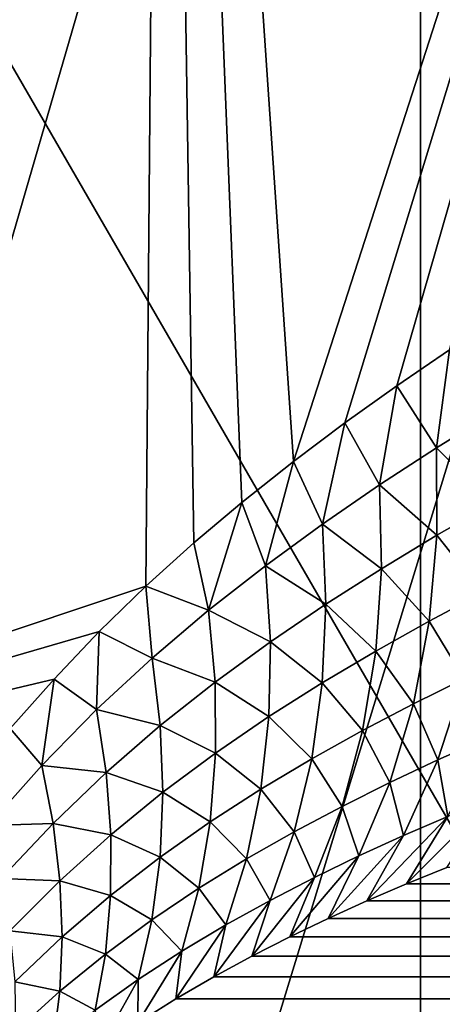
# Model space of a CAD drawing. Header units: millimetres. Extents: x 0 to 99, y -177 to 177.
# Tile 34 of 192: x 29.62 to 30.91, y -60.85 to -57.85. Entities that reach past the tile are written whole.
import ezdxf

# ---------------------------------------------------------------- set-up
doc = ezdxf.new("R2010")
doc.units = ezdxf.units.MM
doc.header["$LTSCALE"] = 26.699852
for name, color, linetype in [('12', 7, 'CONTINUOUS'), ('16', 7, 'CONTINUOUS'), ('24', 7, 'CONTINUOUS'), ('26', 7, 'CONTINUOUS'), ('67', 7, 'CONTINUOUS'), ('71', 7, 'CONTINUOUS'), ('96', 7, 'CONTINUOUS'), ('97', 7, 'CONTINUOUS')]:
    doc.layers.add(name, color=color, linetype=linetype)

msp = doc.modelspace()

# ---------------------------------------------------------------- linework, layer by layer
at = {"layer": '12', "color": 253, "linetype": 'Continuous', "true_color": 0x9ca8ab}
for points in [[(31.5781, -55.2962, -46.0489), (32.0021, -62.1427, -44.5228), (29.0073, -56.9646, -49.1265), (31.5781, -55.2962, -46.0489)], [(29.0073, -56.9646, -49.1265), (32.0021, -62.1427, -44.5228), (29.4261, -64.0165, -47.5932), (29.0073, -56.9646, -49.1265)]]:
    msp.add_3dface(points, dxfattribs=at)
at = {"layer": '16', "color": 253, "linetype": 'Continuous', "true_color": 0x9ca8ab}
for points in [[(30.0623, -53.3582, -36.0681), (30.4593, -59.1961, -34.667), (32.7572, -52.0759, -31.733), (30.0623, -53.3582, -36.0681)], [(30.6157, -59.0789, -34.4315), (32.7572, -52.0759, -31.733), (30.4593, -59.1961, -34.667), (30.6157, -59.0789, -34.4315)], [(30.7745, -58.9655, -34.1901), (32.7572, -52.0759, -31.733), (30.6157, -59.0789, -34.4315), (30.7745, -58.9655, -34.1901)], [(30.9356, -58.8556, -33.9429), (32.7572, -52.0759, -31.733), (30.7745, -58.9655, -34.1901), (30.9356, -58.8556, -33.9429)], [(27.3583, -53.6955, -40.104), (27.7605, -60.3275, -38.6319), (30.0623, -53.3582, -36.0681), (27.3583, -53.6955, -40.104)], [(30.0623, -53.3582, -36.0681), (27.7605, -60.3275, -38.6319), (30.0092, -59.577, -35.3304), (30.0623, -53.3582, -36.0681)], [(30.1556, -59.4444, -35.1172), (30.0623, -53.3582, -36.0681), (30.0092, -59.577, -35.3304), (30.1556, -59.4444, -35.1172)], [(30.4593, -59.1961, -34.667), (30.0623, -53.3582, -36.0681), (30.3015, -59.3212, -34.9021), (30.4593, -59.1961, -34.667)], [(30.3015, -59.3212, -34.9021), (30.0623, -53.3582, -36.0681), (30.1556, -59.4444, -35.1172), (30.3015, -59.3212, -34.9021)], [(30.0092, -59.577, -35.3304), (27.7605, -60.3275, -38.6319), (29.867, -59.7156, -35.5349), (30.0092, -59.577, -35.3304)], [(29.867, -59.7156, -35.5349), (27.7605, -60.3275, -38.6319), (29.729, -59.8602, -35.7307), (29.867, -59.7156, -35.5349)], [(29.729, -59.8602, -35.7307), (27.7605, -60.3275, -38.6319), (29.5954, -60.0108, -35.9176), (29.729, -59.8602, -35.7307)]]:
    msp.add_3dface(points, dxfattribs=at)
at = {"layer": '24', "color": 253, "linetype": 'Continuous', "true_color": 0x9ca8ab}
for points in [[(30.9356, -58.8556, -33.9429), (30.7745, -58.9655, -34.1901), (30.8955, -59.1551, -33.942), (30.9356, -58.8556, -33.9429)], [(31.069, -59.0484, -33.6712), (30.9356, -58.8556, -33.9429), (30.8955, -59.1551, -33.942), (31.069, -59.0484, -33.6712)], [(30.7745, -58.9655, -34.1901), (30.6157, -59.0789, -34.4315), (30.7217, -59.268, -34.2105), (30.7745, -58.9655, -34.1901)], [(30.8955, -59.1551, -33.942), (30.7745, -58.9655, -34.1901), (30.7217, -59.268, -34.2105), (30.8955, -59.1551, -33.942)], [(31.069, -59.0484, -33.6712), (30.8955, -59.1551, -33.942), (31.0657, -59.3257, -33.554), (31.069, -59.0484, -33.6712)], [(30.6157, -59.0789, -34.4315), (30.4593, -59.1961, -34.667), (30.5477, -59.3875, -34.4767), (30.6157, -59.0789, -34.4315)], [(30.7217, -59.268, -34.2105), (30.6157, -59.0789, -34.4315), (30.5477, -59.3875, -34.4767), (30.7217, -59.268, -34.2105)], [(30.8955, -59.1551, -33.942), (30.7217, -59.268, -34.2105), (30.8968, -59.4218, -33.8242), (30.8955, -59.1551, -33.942)], [(30.8955, -59.1551, -33.942), (30.8968, -59.4218, -33.8242), (31.0657, -59.3257, -33.554), (30.8955, -59.1551, -33.942)], [(30.4593, -59.1961, -34.667), (30.3015, -59.3212, -34.9021), (30.3737, -59.5144, -34.7398), (30.4593, -59.1961, -34.667)], [(30.5477, -59.3875, -34.4767), (30.4593, -59.1961, -34.667), (30.3737, -59.5144, -34.7398), (30.5477, -59.3875, -34.4767)], [(30.7217, -59.268, -34.2105), (30.5477, -59.3875, -34.4767), (30.7276, -59.5236, -34.0922), (30.7217, -59.268, -34.2105)], [(30.7217, -59.268, -34.2105), (30.7276, -59.5236, -34.0922), (30.8968, -59.4218, -33.8242), (30.7217, -59.268, -34.2105)], [(30.3015, -59.3212, -34.9021), (30.1556, -59.4444, -35.1172), (30.2005, -59.6502, -34.9987), (30.3015, -59.3212, -34.9021)], [(30.3737, -59.5144, -34.7398), (30.3015, -59.3212, -34.9021), (30.2005, -59.6502, -34.9987), (30.3737, -59.5144, -34.7398)], [(30.8968, -59.4218, -33.8242), (31.0362, -59.5976, -33.422), (31.0657, -59.3257, -33.554), (30.8968, -59.4218, -33.8242)], [(30.5477, -59.3875, -34.4767), (30.3737, -59.5144, -34.7398), (30.5582, -59.6317, -34.3578), (30.5477, -59.3875, -34.4767)], [(30.5477, -59.3875, -34.4767), (30.5582, -59.6317, -34.3578), (30.7276, -59.5236, -34.0922), (30.5477, -59.3875, -34.4767)], [(30.7276, -59.5236, -34.0922), (30.8734, -59.6835, -33.6926), (30.8968, -59.4218, -33.8242), (30.7276, -59.5236, -34.0922)], [(30.8734, -59.6835, -33.6926), (31.0362, -59.5976, -33.422), (30.8968, -59.4218, -33.8242), (30.8734, -59.6835, -33.6926)], [(30.1556, -59.4444, -35.1172), (30.0092, -59.577, -35.3304), (30.2005, -59.6502, -34.9987), (30.1556, -59.4444, -35.1172)], [(30.3737, -59.5144, -34.7398), (30.2005, -59.6502, -34.9987), (30.3889, -59.7466, -34.6204), (30.3737, -59.5144, -34.7398)], [(30.3737, -59.5144, -34.7398), (30.3889, -59.7466, -34.6204), (30.5582, -59.6317, -34.3578), (30.3737, -59.5144, -34.7398)], [(30.5582, -59.6317, -34.3578), (30.7104, -59.7747, -33.9609), (30.7276, -59.5236, -34.0922), (30.5582, -59.6317, -34.3578)], [(30.7104, -59.7747, -33.9609), (30.8734, -59.6835, -33.6926), (30.7276, -59.5236, -34.0922), (30.7104, -59.7747, -33.9609)], [(30.0092, -59.577, -35.3304), (29.867, -59.7156, -35.5349), (30.0286, -59.7961, -35.2522), (30.0092, -59.577, -35.3304)], [(30.2005, -59.6502, -34.9987), (30.0092, -59.577, -35.3304), (30.0286, -59.7961, -35.2522), (30.2005, -59.6502, -34.9987)], [(30.8734, -59.6835, -33.6926), (30.9806, -59.8592, -33.2775), (31.0362, -59.5976, -33.422), (30.8734, -59.6835, -33.6926)], [(30.2005, -59.6502, -34.9987), (30.0286, -59.7961, -35.2522), (30.2203, -59.8697, -34.8789), (30.2005, -59.6502, -34.9987)], [(30.2005, -59.6502, -34.9987), (30.2203, -59.8697, -34.8789), (30.3889, -59.7466, -34.6204), (30.2005, -59.6502, -34.9987)], [(30.3889, -59.7466, -34.6204), (30.5473, -59.8717, -34.2269), (30.5582, -59.6317, -34.3578), (30.3889, -59.7466, -34.6204)], [(30.5473, -59.8717, -34.2269), (30.7104, -59.7747, -33.9609), (30.5582, -59.6317, -34.3578), (30.5473, -59.8717, -34.2269)], [(30.7104, -59.7747, -33.9609), (30.8255, -59.9358, -33.5491), (30.8734, -59.6835, -33.6926), (30.7104, -59.7747, -33.9609)], [(30.8255, -59.9358, -33.5491), (30.9806, -59.8592, -33.2775), (30.8734, -59.6835, -33.6926), (30.8255, -59.9358, -33.5491)], [(29.867, -59.7156, -35.5349), (29.729, -59.8602, -35.7307), (29.8588, -59.9536, -35.499), (29.867, -59.7156, -35.5349)], [(30.0286, -59.7961, -35.2522), (29.867, -59.7156, -35.5349), (29.8588, -59.9536, -35.499), (30.0286, -59.7961, -35.2522)], [(30.2203, -59.8697, -34.8789), (30.3843, -59.975, -34.4898), (30.3889, -59.7466, -34.6204), (30.2203, -59.8697, -34.8789)], [(30.3843, -59.975, -34.4898), (30.5473, -59.8717, -34.2269), (30.3889, -59.7466, -34.6204), (30.3843, -59.975, -34.4898)], [(30.0286, -59.7961, -35.2522), (29.8588, -59.9536, -35.499), (30.0532, -60.0023, -35.1318), (30.0286, -59.7961, -35.2522)], [(30.0286, -59.7961, -35.2522), (30.0532, -60.0023, -35.1318), (30.2203, -59.8697, -34.8789), (30.0286, -59.7961, -35.2522)], [(30.5473, -59.8717, -34.2269), (30.6703, -60.0173, -33.8185), (30.7104, -59.7747, -33.9609), (30.5473, -59.8717, -34.2269)], [(30.6703, -60.0173, -33.8185), (30.8255, -59.9358, -33.5491), (30.7104, -59.7747, -33.9609), (30.6703, -60.0173, -33.8185)], [(29.729, -59.8602, -35.7307), (29.5954, -60.0108, -35.9176), (29.6918, -60.1237, -35.7378), (29.729, -59.8602, -35.7307)], [(29.8588, -59.9536, -35.499), (29.729, -59.8602, -35.7307), (29.6918, -60.1237, -35.7378), (29.8588, -59.9536, -35.499)], [(30.8255, -59.9358, -33.5491), (30.8996, -60.1071, -33.1223), (30.9806, -59.8592, -33.2775), (30.8255, -59.9358, -33.5491)], [(30.8996, -60.1071, -33.1223), (31.0454, -60.0427, -32.8468), (30.9806, -59.8592, -33.2775), (30.8996, -60.1071, -33.1223)], [(30.0532, -60.0023, -35.1318), (30.2221, -60.0859, -34.7486), (30.2203, -59.8697, -34.8789), (30.0532, -60.0023, -35.1318)], [(30.2221, -60.0859, -34.7486), (30.3843, -59.975, -34.4898), (30.2203, -59.8697, -34.8789), (30.2221, -60.0859, -34.7486)], [(30.3843, -59.975, -34.4898), (30.515, -60.104, -34.0856), (30.5473, -59.8717, -34.2269), (30.3843, -59.975, -34.4898)], [(30.515, -60.104, -34.0856), (30.6703, -60.0173, -33.8185), (30.5473, -59.8717, -34.2269), (30.515, -60.104, -34.0856)], [(30.6703, -60.0173, -33.8185), (30.7537, -60.1757, -33.3957), (30.8255, -59.9358, -33.5491), (30.6703, -60.0173, -33.8185)], [(30.7537, -60.1757, -33.3957), (30.8996, -60.1071, -33.1223), (30.8255, -59.9358, -33.5491), (30.7537, -60.1757, -33.3957)], [(29.8588, -59.9536, -35.499), (29.6918, -60.1237, -35.7378), (29.8882, -60.1457, -35.3782), (29.8588, -59.9536, -35.499)], [(29.8588, -59.9536, -35.499), (29.8882, -60.1457, -35.3782), (30.0532, -60.0023, -35.1318), (29.8588, -59.9536, -35.499)], [(30.2221, -60.0859, -34.7486), (30.3599, -60.1966, -34.3497), (30.3843, -59.975, -34.4898), (30.2221, -60.0859, -34.7486)], [(30.3599, -60.1966, -34.3497), (30.515, -60.104, -34.0856), (30.3843, -59.975, -34.4898), (30.3599, -60.1966, -34.3497)], [(29.6918, -60.1237, -35.7378), (29.5954, -60.0108, -35.9176), (29.5286, -60.3074, -35.967), (29.6918, -60.1237, -35.7378)], [(29.8882, -60.1457, -35.3782), (30.0613, -60.2056, -35.002), (30.0532, -60.0023, -35.1318), (29.8882, -60.1457, -35.3782)], [(30.0613, -60.2056, -35.002), (30.2221, -60.0859, -34.7486), (30.0532, -60.0023, -35.1318), (30.0613, -60.2056, -35.002)], [(30.515, -60.104, -34.0856), (30.6077, -60.2487, -33.6668), (30.6703, -60.0173, -33.8185), (30.515, -60.104, -34.0856)], [(30.6077, -60.2487, -33.6668), (30.7537, -60.1757, -33.3957), (30.6703, -60.0173, -33.8185), (30.6077, -60.2487, -33.6668)], [(30.8996, -60.1071, -33.1223), (30.9305, -60.2791, -32.6815), (31.0454, -60.0427, -32.8468), (30.8996, -60.1071, -33.1223)], [(30.0613, -60.2056, -35.002), (30.2055, -60.2961, -34.6095), (30.2221, -60.0859, -34.7486), (30.0613, -60.2056, -35.002)], [(30.2055, -60.2961, -34.6095), (30.3599, -60.1966, -34.3497), (30.2221, -60.0859, -34.7486), (30.2055, -60.2961, -34.6095)], [(29.6918, -60.1237, -35.7378), (29.5286, -60.3074, -35.967), (29.7261, -60.3009, -35.6165), (29.6918, -60.1237, -35.7378)], [(29.6918, -60.1237, -35.7378), (29.7261, -60.3009, -35.6165), (29.8882, -60.1457, -35.3782), (29.6918, -60.1237, -35.7378)], [(30.3599, -60.1966, -34.3497), (30.4617, -60.3263, -33.9355), (30.515, -60.104, -34.0856), (30.3599, -60.1966, -34.3497)], [(30.4617, -60.3263, -33.9355), (30.6077, -60.2487, -33.6668), (30.515, -60.104, -34.0856), (30.4617, -60.3263, -33.9355)], [(30.7537, -60.1757, -33.3957), (30.7949, -60.3375, -32.9591), (30.8996, -60.1071, -33.1223), (30.7537, -60.1757, -33.3957)], [(30.7949, -60.3375, -32.9591), (30.9305, -60.2791, -32.6815), (30.8996, -60.1071, -33.1223), (30.7949, -60.3375, -32.9591)], [(29.7261, -60.3009, -35.6165), (29.9026, -60.3353, -35.2487), (29.8882, -60.1457, -35.3782), (29.7261, -60.3009, -35.6165)], [(29.9026, -60.3353, -35.2487), (30.0613, -60.2056, -35.002), (29.8882, -60.1457, -35.3782), (29.9026, -60.3353, -35.2487)], [(30.6077, -60.2487, -33.6668), (30.6593, -60.3996, -33.2346), (30.7537, -60.1757, -33.3957), (30.6077, -60.2487, -33.6668)], [(30.6593, -60.3996, -33.2346), (30.7949, -60.3375, -32.9591), (30.7537, -60.1757, -33.3957), (30.6593, -60.3996, -33.2346)], [(29.9026, -60.3353, -35.2487), (30.0526, -60.4036, -34.864), (30.0613, -60.2056, -35.002), (29.9026, -60.3353, -35.2487)], [(30.0526, -60.4036, -34.864), (30.2055, -60.2961, -34.6095), (30.0613, -60.2056, -35.002), (30.0526, -60.4036, -34.864)], [(30.2055, -60.2961, -34.6095), (30.3159, -60.4092, -34.2013), (30.3599, -60.1966, -34.3497), (30.2055, -60.2961, -34.6095)], [(30.3159, -60.4092, -34.2013), (30.4617, -60.3263, -33.9355), (30.3599, -60.1966, -34.3497), (30.3159, -60.4092, -34.2013)], [(30.4617, -60.3263, -33.9355), (30.5238, -60.4656, -33.5078), (30.6077, -60.2487, -33.6668), (30.4617, -60.3263, -33.9355)], [(30.5238, -60.4656, -33.5078), (30.6593, -60.3996, -33.2346), (30.6077, -60.2487, -33.6668), (30.5238, -60.4656, -33.5078)], [(30.8044, -60.4854, -32.5024), (30.9274, -60.4355, -32.2252), (31.066, -60.2241, -32.4017), (30.8044, -60.4854, -32.5024)], [(30.9305, -60.2791, -32.6815), (30.8044, -60.4854, -32.5024), (31.066, -60.2241, -32.4017), (30.9305, -60.2791, -32.6815)], [(30.6837, -60.537, -32.7734), (30.8044, -60.4854, -32.5024), (30.9305, -60.2791, -32.6815), (30.6837, -60.537, -32.7734)], [(30.7949, -60.3375, -32.9591), (30.6837, -60.537, -32.7734), (30.9305, -60.2791, -32.6815), (30.7949, -60.3375, -32.9591)], [(29.5286, -60.3074, -35.967), (29.5676, -60.4686, -35.8453), (29.7261, -60.3009, -35.6165), (29.5286, -60.3074, -35.967)], [(29.5676, -60.4686, -35.8453), (29.7468, -60.4757, -35.4873), (29.7261, -60.3009, -35.6165), (29.5676, -60.4686, -35.8453)], [(29.7468, -60.4757, -35.4873), (29.9026, -60.3353, -35.2487), (29.7261, -60.3009, -35.6165), (29.7468, -60.4757, -35.4873)], [(30.0526, -60.4036, -34.864), (30.1708, -60.4984, -34.4628), (30.2055, -60.2961, -34.6095), (30.0526, -60.4036, -34.864)], [(30.1708, -60.4984, -34.4628), (30.3159, -60.4092, -34.2013), (30.2055, -60.2961, -34.6095), (30.1708, -60.4984, -34.4628)], [(29.7468, -60.4757, -35.4873), (29.9017, -60.5202, -35.1117), (29.9026, -60.3353, -35.2487), (29.7468, -60.4757, -35.4873)], [(29.9017, -60.5202, -35.1117), (30.0526, -60.4036, -34.864), (29.9026, -60.3353, -35.2487), (29.9017, -60.5202, -35.1117)], [(30.3159, -60.4092, -34.2013), (30.3882, -60.5357, -33.7786), (30.4617, -60.3263, -33.9355), (30.3159, -60.4092, -34.2013)], [(30.3882, -60.5357, -33.7786), (30.5238, -60.4656, -33.5078), (30.4617, -60.3263, -33.9355), (30.3882, -60.5357, -33.7786)], [(30.5653, -60.5904, -33.0381), (30.6837, -60.537, -32.7734), (30.7949, -60.3375, -32.9591), (30.5653, -60.5904, -33.0381)], [(30.6593, -60.3996, -33.2346), (30.5653, -60.5904, -33.0381), (30.7949, -60.3375, -32.9591), (30.6593, -60.3996, -33.2346)], [(29.9017, -60.5202, -35.1117), (30.0272, -60.5947, -34.719), (30.0526, -60.4036, -34.864), (29.9017, -60.5202, -35.1117)], [(30.0272, -60.5947, -34.719), (30.1708, -60.4984, -34.4628), (30.0526, -60.4036, -34.864), (30.0272, -60.5947, -34.719)], [(30.4481, -60.6466, -33.2983), (30.5653, -60.5904, -33.0381), (30.6593, -60.3996, -33.2346), (30.4481, -60.6466, -33.2983)], [(30.5238, -60.4656, -33.5078), (30.4481, -60.6466, -33.2983), (30.6593, -60.3996, -33.2346), (30.5238, -60.4656, -33.5078)], [(30.1708, -60.4984, -34.4628), (30.253, -60.6104, -34.0465), (30.3159, -60.4092, -34.2013), (30.1708, -60.4984, -34.4628)], [(30.253, -60.6104, -34.0465), (30.3882, -60.5357, -33.7786), (30.3159, -60.4092, -34.2013), (30.253, -60.6104, -34.0465)], [(29.5946, -60.6279, -35.7165), (29.7468, -60.4757, -35.4873), (29.5676, -60.4686, -35.8453), (29.5946, -60.6279, -35.7165)], [(29.5946, -60.6279, -35.7165), (29.7536, -60.6467, -35.3515), (29.7468, -60.4757, -35.4873), (29.5946, -60.6279, -35.7165)], [(29.7536, -60.6467, -35.3515), (29.9017, -60.5202, -35.1117), (29.7468, -60.4757, -35.4873), (29.7536, -60.6467, -35.3515)], [(30.3322, -60.7055, -33.554), (30.4481, -60.6466, -33.2983), (30.5238, -60.4656, -33.5078), (30.3322, -60.7055, -33.554)], [(30.3882, -60.5357, -33.7786), (30.3322, -60.7055, -33.554), (30.5238, -60.4656, -33.5078), (30.3882, -60.5357, -33.7786)], [(29.7536, -60.6467, -35.3515), (29.8856, -60.6992, -34.9684), (29.9017, -60.5202, -35.1117), (29.7536, -60.6467, -35.3515)], [(29.8856, -60.6992, -34.9684), (30.0272, -60.5947, -34.719), (29.9017, -60.5202, -35.1117), (29.8856, -60.6992, -34.9684)], [(30.0272, -60.5947, -34.719), (30.1186, -60.6906, -34.3102), (30.1708, -60.4984, -34.4628), (30.0272, -60.5947, -34.719)], [(30.1186, -60.6906, -34.3102), (30.253, -60.6104, -34.0465), (30.1708, -60.4984, -34.4628), (30.1186, -60.6906, -34.3102)], [(30.2164, -60.7685, -33.8067), (30.3322, -60.7055, -33.554), (30.3882, -60.5357, -33.7786), (30.2164, -60.7685, -33.8067)], [(30.253, -60.6104, -34.0465), (30.2164, -60.7685, -33.8067), (30.3882, -60.5357, -33.7786), (30.253, -60.6104, -34.0465)], [(29.8856, -60.6992, -34.9684), (29.9855, -60.777, -34.5684), (30.0272, -60.5947, -34.719), (29.8856, -60.6992, -34.9684)], [(29.9855, -60.777, -34.5684), (30.1186, -60.6906, -34.3102), (30.0272, -60.5947, -34.719), (29.9855, -60.777, -34.5684)], [(30.1009, -60.8357, -34.0567), (30.2164, -60.7685, -33.8067), (30.253, -60.6104, -34.0465), (30.1009, -60.8357, -34.0567)], [(30.1186, -60.6906, -34.3102), (30.1009, -60.8357, -34.0567), (30.253, -60.6104, -34.0465), (30.1186, -60.6906, -34.3102)], [(29.6091, -60.7839, -35.5817), (29.7536, -60.6467, -35.3515), (29.5946, -60.6279, -35.7165), (29.6091, -60.7839, -35.5817)], [(29.6091, -60.7839, -35.5817), (29.7466, -60.8126, -35.2098), (29.7536, -60.6467, -35.3515), (29.6091, -60.7839, -35.5817)], [(29.7466, -60.8126, -35.2098), (29.8856, -60.6992, -34.9684), (29.7536, -60.6467, -35.3515), (29.7466, -60.8126, -35.2098)], [(29.7466, -60.8126, -35.2098), (29.8544, -60.8707, -34.82), (29.8856, -60.6992, -34.9684), (29.7466, -60.8126, -35.2098)], [(29.8544, -60.8707, -34.82), (29.9855, -60.777, -34.5684), (29.8856, -60.6992, -34.9684), (29.8544, -60.8707, -34.82)], [(29.9847, -60.9088, -34.305), (30.1009, -60.8357, -34.0567), (30.1186, -60.6906, -34.3102), (29.9847, -60.9088, -34.305)], [(29.9855, -60.777, -34.5684), (29.9847, -60.9088, -34.305), (30.1186, -60.6906, -34.3102), (29.9855, -60.777, -34.5684)], [(29.611, -60.9357, -35.4417), (29.7466, -60.8126, -35.2098), (29.6091, -60.7839, -35.5817), (29.611, -60.9357, -35.4417)], [(29.8544, -60.8707, -34.82), (29.8677, -60.9883, -34.5531), (29.9855, -60.777, -34.5684), (29.8544, -60.8707, -34.82)], [(29.8677, -60.9883, -34.5531), (29.9847, -60.9088, -34.305), (29.9855, -60.777, -34.5684), (29.8677, -60.9883, -34.5531)], [(29.611, -60.9357, -35.4417), (29.7259, -60.9722, -35.0635), (29.7466, -60.8126, -35.2098), (29.611, -60.9357, -35.4417)], [(29.7259, -60.9722, -35.0635), (29.8544, -60.8707, -34.82), (29.7466, -60.8126, -35.2098), (29.7259, -60.9722, -35.0635)]]:
    msp.add_3dface(points, dxfattribs=at)
at = {"layer": '26', "color": 253, "linetype": 'Continuous', "true_color": 0x9ca8ab}
for points in [[(30.9274, -60.4355, -32.2252), (30.8044, -60.4854, -32.5024), (89.1744, -60.4742, 185.2974), (30.9274, -60.4355, -32.2252)], [(30.8044, -60.4854, -32.5024), (30.6837, -60.537, -32.7734), (89.2042, -60.5234, 185.5814), (30.8044, -60.4854, -32.5024)], [(89.1744, -60.4742, 185.2974), (30.8044, -60.4854, -32.5024), (89.2042, -60.5234, 185.5814), (89.1744, -60.4742, 185.2974)], [(89.2042, -60.5234, 185.5814), (30.6837, -60.537, -32.7734), (89.233, -60.574, 185.8589), (89.2042, -60.5234, 185.5814)], [(30.6837, -60.537, -32.7734), (30.5653, -60.5904, -33.0381), (89.233, -60.574, 185.8589), (30.6837, -60.537, -32.7734)], [(89.233, -60.574, 185.8589), (30.5653, -60.5904, -33.0381), (89.2606, -60.6268, 186.1314), (89.233, -60.574, 185.8589)], [(30.5653, -60.5904, -33.0381), (30.4481, -60.6466, -33.2983), (89.2606, -60.6268, 186.1314), (30.5653, -60.5904, -33.0381)], [(89.2606, -60.6268, 186.1314), (30.4481, -60.6466, -33.2983), (89.2871, -60.682, 186.3993), (89.2606, -60.6268, 186.1314)], [(30.4481, -60.6466, -33.2983), (30.3322, -60.7055, -33.554), (89.2871, -60.682, 186.3993), (30.4481, -60.6466, -33.2983)], [(89.2871, -60.682, 186.3993), (30.3322, -60.7055, -33.554), (89.3123, -60.7404, 186.6636), (89.2871, -60.682, 186.3993)], [(30.3322, -60.7055, -33.554), (30.2164, -60.7685, -33.8067), (89.3123, -60.7404, 186.6636), (30.3322, -60.7055, -33.554)], [(89.3123, -60.7404, 186.6636), (30.2164, -60.7685, -33.8067), (89.3363, -60.8027, 186.9253), (89.3123, -60.7404, 186.6636)], [(30.2164, -60.7685, -33.8067), (30.1009, -60.8357, -34.0567), (89.3363, -60.8027, 186.9253), (30.2164, -60.7685, -33.8067)], [(89.3363, -60.8027, 186.9253), (30.1009, -60.8357, -34.0567), (89.3592, -60.8693, 187.1848), (89.3363, -60.8027, 186.9253)], [(30.1009, -60.8357, -34.0567), (29.9847, -60.9088, -34.305), (89.3592, -60.8693, 187.1848), (30.1009, -60.8357, -34.0567)]]:
    msp.add_3dface(points, dxfattribs=at)
at = {"layer": '67', "color": 253, "linetype": 'Continuous', "true_color": 0x9ca8ab}
for points in [[(28.9148, -127, 46.9667), (30.8466, 127, 46.449), (28.9148, 127, 46.9667), (28.9148, -127, 46.9667)], [(30.8466, -127, 46.449), (30.8466, 127, 46.449), (28.9148, -127, 46.9667), (30.8466, -127, 46.449)]]:
    msp.add_3dface(points, dxfattribs=at)
at = {"layer": '71', "color": 253, "linetype": 'Continuous', "true_color": 0x9ca8ab}
for points in [[(30.7338, -128.2443, 46.0277), (19.4977, 129, 4.0941), (30.794, -127.8768, 46.2526), (30.7338, -128.2443, 46.0277)], [(30.794, -127.8768, 46.2526), (19.4977, 129, 4.0941), (30.8312, -127.4638, 46.3913), (30.794, -127.8768, 46.2526)], [(30.6511, -128.5636, 45.7194), (19.4977, 129, 4.0941), (30.7338, -128.2443, 46.0277), (30.6511, -128.5636, 45.7194)], [(30.556, -128.7964, 45.3644), (19.4977, 129, 4.0941), (30.6511, -128.5636, 45.7194), (30.556, -128.7964, 45.3644)], [(19.4977, 129, 4.0941), (30.8466, -127, 46.449), (30.8312, -127.4638, 46.3913), (19.4977, 129, 4.0941)], [(30.4491, -128.9401, 44.9654), (19.4977, 129, 4.0941), (30.556, -128.7964, 45.3644), (30.4491, -128.9401, 44.9654)], [(19.4977, 129, 4.0941), (30.8466, 127, 46.449), (30.8466, -127, 46.449), (19.4977, 129, 4.0941)], [(30.329, -129, 44.5172), (19.4977, 129, 4.0941), (30.4491, -128.9401, 44.9654), (30.329, -129, 44.5172)], [(30.329, -129, 44.5172), (19.4977, -129, 4.0941), (19.4977, 129, 4.0941), (30.329, -129, 44.5172)]]:
    msp.add_3dface(points, dxfattribs=at)
at = {"layer": '96', "color": 253, "linetype": 'Continuous', "true_color": 0x9ca8ab}
for points in [[(1.1538, 156.5315, 4.7924), (1.1538, -156.5315, 4.7924), (46.6065, 156.1141, 174.4241), (1.1538, 156.5315, 4.7924)], [(46.6065, 156.1141, 174.4241), (1.1538, -156.5315, 4.7924), (48.14, 152.9493, 180.1474), (46.6065, 156.1141, 174.4241)], [(48.14, 152.9493, 180.1474), (1.1538, -156.5315, 4.7924), (49.6205, 149.3752, 185.6727), (48.14, 152.9493, 180.1474)], [(49.6205, 149.3752, 185.6727), (1.1538, -156.5315, 4.7924), (51.0252, 145.3412, 190.915), (49.6205, 149.3752, 185.6727)], [(51.0252, 145.3412, 190.915), (1.1538, -156.5315, 4.7924), (52.3656, 140.8701, 195.9175), (51.0252, 145.3412, 190.915)], [(52.3656, 140.8701, 195.9175), (1.1538, -156.5315, 4.7924), (53.6348, 135.9553, 200.6543), (52.3656, 140.8701, 195.9175)], [(53.6348, 135.9553, 200.6543), (1.1538, -156.5315, 4.7924), (54.8237, 130.5828, 205.0912), (53.6348, 135.9553, 200.6543)], [(54.8237, 130.5828, 205.0912), (1.1538, -156.5315, 4.7924), (55.9366, 124.7495, 209.2445), (54.8237, 130.5828, 205.0912)], [(55.9366, 124.7495, 209.2445), (1.1538, -156.5315, 4.7924), (56.9702, 118.4743, 213.1019), (55.9366, 124.7495, 209.2445)], [(56.9702, 118.4743, 213.1019), (1.1538, -156.5315, 4.7924), (57.9194, 111.7726, 216.6447), (56.9702, 118.4743, 213.1019)], [(57.9194, 111.7726, 216.6447), (1.1538, -156.5315, 4.7924), (58.786, 104.617, 219.8787), (57.9194, 111.7726, 216.6447)], [(58.786, 104.617, 219.8787), (1.1538, -156.5315, 4.7924), (59.5692, 97.0548, 222.8015), (58.786, 104.617, 219.8787)], [(59.5692, 97.0548, 222.8015), (1.1538, -156.5315, 4.7924), (60.2665, 89.1524, 225.4039), (59.5692, 97.0548, 222.8015)], [(60.2665, 89.1524, 225.4039), (1.1538, -156.5315, 4.7924), (60.8743, 80.9232, 227.6724), (60.2665, 89.1524, 225.4039)], [(60.8743, 80.9232, 227.6724), (1.1538, -156.5315, 4.7924), (61.3996, 72.3238, 229.6326), (60.8743, 80.9232, 227.6724)], [(61.3996, 72.3238, 229.6326), (1.1538, -156.5315, 4.7924), (61.8517, 63.3124, 231.32), (61.3996, 72.3238, 229.6326)], [(61.8517, 63.3124, 231.32), (1.1538, -156.5315, 4.7924), (62.2298, 53.9133, 232.7312), (61.8517, 63.3124, 231.32)], [(62.2298, 53.9133, 232.7312), (1.1538, -156.5315, 4.7924), (62.5336, 44.0993, 233.8648), (62.2298, 53.9133, 232.7312)], [(62.5336, 44.0993, 233.8648), (1.1538, -156.5315, 4.7924), (62.7666, 33.8023, 234.7346), (62.5336, 44.0993, 233.8648)], [(62.7666, 33.8023, 234.7346), (1.1538, -156.5315, 4.7924), (62.9297, 23.0098, 235.3432), (62.7666, 33.8023, 234.7346)], [(62.9297, 23.0098, 235.3432), (1.1538, -156.5315, 4.7924), (63.0217, 11.7424, 235.6865), (62.9297, 23.0098, 235.3432)], [(1.1538, -156.5315, 4.7924), (63.0425, 0, 235.7643), (63.0217, 11.7424, 235.6865), (1.1538, -156.5315, 4.7924)], [(1.1538, -156.5315, 4.7924), (63.04, -5.7575, 235.7548), (63.0425, 0, 235.7643), (1.1538, -156.5315, 4.7924)], [(1.1538, -156.5315, 4.7924), (63.0209, -11.4037, 235.6836), (63.04, -5.7575, 235.7548), (1.1538, -156.5315, 4.7924)], [(1.1538, -156.5315, 4.7924), (62.9853, -16.9387, 235.5505), (63.0209, -11.4037, 235.6836), (1.1538, -156.5315, 4.7924)], [(1.1538, -156.5315, 4.7924), (62.9331, -22.3624, 235.3557), (62.9853, -16.9387, 235.5505), (1.1538, -156.5315, 4.7924)], [(1.1538, -156.5315, 4.7924), (62.8643, -27.6748, 235.0991), (62.9331, -22.3624, 235.3557), (1.1538, -156.5315, 4.7924)], [(1.1538, -156.5315, 4.7924), (62.779, -32.8759, 234.7806), (62.8643, -27.6748, 235.0991), (1.1538, -156.5315, 4.7924)], [(1.1538, -156.5315, 4.7924), (62.6774, -37.9615, 234.4017), (62.779, -32.8759, 234.7806), (1.1538, -156.5315, 4.7924)], [(1.1538, -156.5315, 4.7924), (62.56, -42.9269, 233.9634), (62.6774, -37.9615, 234.4017), (1.1538, -156.5315, 4.7924)], [(1.1538, -156.5315, 4.7924), (62.4261, -47.7793, 233.4638), (62.56, -42.9269, 233.9634), (1.1538, -156.5315, 4.7924)], [(1.1538, -156.5315, 4.7924), (62.2753, -52.5259, 232.9009), (62.4261, -47.7793, 233.4638), (1.1538, -156.5315, 4.7924)], [(1.1538, -156.5315, 4.7924), (62.1069, -57.1741, 232.2726), (62.2753, -52.5259, 232.9009), (1.1538, -156.5315, 4.7924)], [(1.1538, -156.5315, 4.7924), (61.9205, -61.7311, 231.5769), (62.1069, -57.1741, 232.2726), (1.1538, -156.5315, 4.7924)]]:
    msp.add_3dface(points, dxfattribs=at)
at = {"layer": '97', "color": 253, "linetype": 'Continuous', "true_color": 0x9ca8ab}
for points in [[(4.0516, -156.5315, 4.0159), (4.0516, 156.5315, 4.0159), (49.5181, -156.1005, 173.6992), (4.0516, -156.5315, 4.0159)], [(4.0516, 156.5315, 4.0159), (65.1233, -53.9604, 231.9389), (64.9446, -58.7017, 231.2719), (4.0516, 156.5315, 4.0159)], [(4.0516, 156.5315, 4.0159), (64.9446, -58.7017, 231.2719), (64.747, -63.3456, 230.5342), (4.0516, 156.5315, 4.0159)], [(4.0516, 156.5315, 4.0159), (64.747, -63.3456, 230.5342), (64.5306, -67.894, 229.7267), (4.0516, 156.5315, 4.0159)], [(4.0516, 156.5315, 4.0159), (64.5306, -67.894, 229.7267), (64.2973, -72.3308, 228.8559), (4.0516, 156.5315, 4.0159)], [(4.0516, 156.5315, 4.0159), (64.2973, -72.3308, 228.8559), (64.0459, -76.6613, 227.9178), (4.0516, 156.5315, 4.0159)], [(4.0516, 156.5315, 4.0159), (64.0459, -76.6613, 227.9178), (63.7752, -80.8927, 226.9076), (4.0516, 156.5315, 4.0159)], [(4.0516, 156.5315, 4.0159), (63.7752, -80.8927, 226.9076), (63.4839, -85.0325, 225.8202), (4.0516, 156.5315, 4.0159)], [(4.0516, 156.5315, 4.0159), (63.4839, -85.0325, 225.8202), (63.1705, -89.088, 224.6509), (4.0516, 156.5315, 4.0159)], [(4.0516, 156.5315, 4.0159), (63.1705, -89.088, 224.6509), (62.8342, -93.0665, 223.3955), (4.0516, 156.5315, 4.0159)], [(4.0516, 156.5315, 4.0159), (62.8342, -93.0665, 223.3955), (62.4759, -96.9694, 222.0585), (4.0516, 156.5315, 4.0159)], [(4.0516, 156.5315, 4.0159), (62.4759, -96.9694, 222.0585), (62.0962, -100.7893, 220.6416), (4.0516, 156.5315, 4.0159)], [(4.0516, 156.5315, 4.0159), (62.0962, -100.7893, 220.6416), (61.6953, -104.5178, 219.1454), (4.0516, 156.5315, 4.0159)], [(4.0516, 156.5315, 4.0159), (61.6953, -104.5178, 219.1454), (61.2734, -108.1468, 217.5707), (4.0516, 156.5315, 4.0159)], [(4.0516, 156.5315, 4.0159), (61.2734, -108.1468, 217.5707), (60.8306, -111.668, 215.9182), (4.0516, 156.5315, 4.0159)], [(4.0516, 156.5315, 4.0159), (60.8306, -111.668, 215.9182), (60.3671, -115.0741, 214.1882), (4.0516, 156.5315, 4.0159)], [(4.0516, 156.5315, 4.0159), (60.3671, -115.0741, 214.1882), (59.8816, -118.3762, 212.3764), (4.0516, 156.5315, 4.0159)], [(4.0516, 156.5315, 4.0159), (59.8816, -118.3762, 212.3764), (59.3745, -121.5765, 210.4838), (4.0516, 156.5315, 4.0159)], [(4.0516, 156.5315, 4.0159), (59.3745, -121.5765, 210.4838), (58.8466, -124.6709, 208.5139), (4.0516, 156.5315, 4.0159)], [(4.0516, 156.5315, 4.0159), (58.8466, -124.6709, 208.5139), (58.299, -127.6552, 206.47), (4.0516, 156.5315, 4.0159)], [(4.0516, 156.5315, 4.0159), (58.299, -127.6552, 206.47), (57.7324, -130.5251, 204.3556), (4.0516, 156.5315, 4.0159)], [(4.0516, 156.5315, 4.0159), (57.7324, -130.5251, 204.3556), (57.1479, -133.2765, 202.1741), (4.0516, 156.5315, 4.0159)], [(4.0516, 156.5315, 4.0159), (57.1479, -133.2765, 202.1741), (56.5438, -135.9088, 199.9195), (4.0516, 156.5315, 4.0159)], [(4.0516, 156.5315, 4.0159), (56.5438, -135.9088, 199.9195), (55.2762, -140.8276, 195.1887), (4.0516, 156.5315, 4.0159)], [(4.0516, 156.5315, 4.0159), (55.2762, -140.8276, 195.1887), (53.9374, -145.3015, 190.1924), (4.0516, 156.5315, 4.0159)], [(4.0516, 156.5315, 4.0159), (53.9374, -145.3015, 190.1924), (52.5333, -149.3419, 184.9522), (4.0516, 156.5315, 4.0159)], [(4.0516, 156.5315, 4.0159), (52.5333, -149.3419, 184.9522), (51.0523, -152.9261, 179.4248), (4.0516, 156.5315, 4.0159)], [(4.0516, 156.5315, 4.0159), (51.0523, -152.9261, 179.4248), (49.5181, -156.1005, 173.6992), (4.0516, 156.5315, 4.0159)]]:
    msp.add_3dface(points, dxfattribs=at)

doc.saveas('drawing.dxf')
